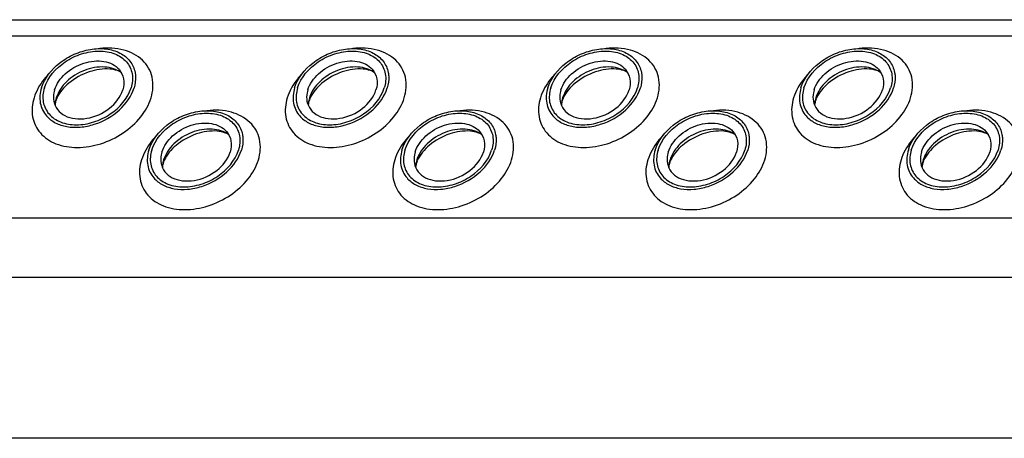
# Model space of a CAD drawing. Header units: millimetres. Extents: x 0 to 2100, y 0 to 2970.
# Tile 13 of 28: x 1428 to 1474, y 1159 to 1179. Entities that reach past the tile are written whole.
import ezdxf

# ---------------------------------------------------------------- set-up
doc = ezdxf.new("R2010")
doc.units = ezdxf.units.MM
doc.header["$LTSCALE"] = 193.6
doc.layers.get('0').update_dxf_attribs({"linetype": 'CONTINUOUS'})

msp = doc.modelspace()

# ---------------------------------------------------------------- linework, layer by layer
at = {"color": 7, "linetype": 'CONTINUOUS'}
for p, q in [((1382.741, 1178.894), (1627.461, 1178.894)), ((1586.698, 1159.096), (1421.902, 1159.096))]:
    msp.add_line(p, q, dxfattribs=at)
at = {"color": 9, "linetype": 'CONTINUOUS'}
for p, q in [((1382.131, 1178.138), (1627.227, 1178.138)), ((1387.499, 1169.521), (1615.089, 1169.521)), ((1388.878, 1166.711), (1616.468, 1166.711))]:
    msp.add_line(p, q, dxfattribs=at)
at = {"color": 7, "linetype": 'CONTINUOUS'}
for centre, radius, start, end in [((1430.768, 1174.812), 1.294, 168.5133, 169.2517), ((1430.834, 1174.797), 1.361, 162.7878, 168.4706), ((1442.733, 1174.812), 1.294, 168.5133, 169.2517), ((1442.799, 1174.797), 1.361, 162.7878, 168.4706), ((1454.698, 1174.812), 1.294, 168.5133, 169.2517), ((1454.764, 1174.797), 1.361, 162.7878, 168.4706), ((1466.663, 1174.812), 1.294, 168.5133, 169.2517), ((1466.728, 1174.797), 1.361, 162.7878, 168.4706), ((1435.843, 1171.874), 1.294, 168.5133, 169.2517), ((1435.908, 1171.86), 1.361, 162.7878, 168.4706), ((1447.808, 1171.874), 1.294, 168.5133, 169.2517), ((1447.873, 1171.86), 1.361, 162.7878, 168.4706), ((1459.773, 1171.874), 1.294, 168.5133, 169.2517), ((1459.838, 1171.86), 1.361, 162.7878, 168.4706), ((1471.738, 1171.874), 1.294, 168.5133, 169.2517), ((1471.803, 1171.86), 1.361, 162.7878, 168.4706)]:
    msp.add_arc(centre, radius, start, end, dxfattribs=at)
for points, knots in [([(1428.832, 1175.666), (1428.975, 1176.129), (1429.484, 1176.763), (1430.362, 1177.285), (1431.121, 1177.52), (1431.872, 1177.549), (1432.54, 1177.365), (1433.048, 1176.969), (1433.219, 1176.59), (1433.256, 1176.4)], [0, 0, 0, 0, 0.256023, 0.397887, 0.538537, 0.670709, 0.789982, 0.897281, 1, 1, 1, 1]), ([(1428.97, 1175.666), (1429.125, 1176.168), (1429.72, 1176.837), (1430.586, 1177.251), (1431.141, 1177.386), (1431.672, 1177.431), (1432.289, 1177.336), (1432.886, 1176.95), (1433.182, 1176.329), (1433.135, 1175.879), (1433.069, 1175.666)], [0, 0, 0, 0, 0.262644, 0.40739, 0.478548, 0.547163, 0.673046, 0.784041, 0.88848, 1, 1, 1, 1]), ([(1440.797, 1175.666), (1440.94, 1176.129), (1441.448, 1176.763), (1442.326, 1177.285), (1443.086, 1177.52), (1443.837, 1177.549), (1444.505, 1177.365), (1445.012, 1176.969), (1445.184, 1176.59), (1445.221, 1176.4)], [0, 0, 0, 0, 0.256023, 0.397887, 0.538537, 0.670709, 0.789982, 0.897281, 1, 1, 1, 1]), ([(1440.935, 1175.666), (1441.09, 1176.168), (1441.685, 1176.837), (1442.551, 1177.251), (1443.106, 1177.386), (1443.637, 1177.431), (1444.254, 1177.336), (1444.851, 1176.95), (1445.147, 1176.329), (1445.099, 1175.879), (1445.034, 1175.666)], [0, 0, 0, 0, 0.262644, 0.40739, 0.478548, 0.547163, 0.673046, 0.784041, 0.88848, 1, 1, 1, 1]), ([(1452.762, 1175.666), (1452.905, 1176.129), (1453.413, 1176.763), (1454.291, 1177.285), (1455.051, 1177.52), (1455.802, 1177.549), (1456.47, 1177.365), (1456.977, 1176.969), (1457.149, 1176.59), (1457.186, 1176.4)], [0, 0, 0, 0, 0.256023, 0.397887, 0.538537, 0.670709, 0.789982, 0.897281, 1, 1, 1, 1]), ([(1452.9, 1175.666), (1453.055, 1176.168), (1453.65, 1176.837), (1454.516, 1177.251), (1455.071, 1177.386), (1455.602, 1177.431), (1456.219, 1177.336), (1456.816, 1176.95), (1457.112, 1176.329), (1457.064, 1175.879), (1456.999, 1175.666)], [0, 0, 0, 0, 0.262644, 0.40739, 0.478548, 0.547163, 0.673046, 0.784041, 0.88848, 1, 1, 1, 1]), ([(1464.727, 1175.666), (1464.87, 1176.129), (1465.378, 1176.763), (1466.256, 1177.285), (1467.016, 1177.52), (1467.767, 1177.549), (1468.435, 1177.365), (1468.942, 1176.969), (1469.114, 1176.59), (1469.151, 1176.4)], [0, 0, 0, 0, 0.256023, 0.397887, 0.538537, 0.670709, 0.789982, 0.897281, 1, 1, 1, 1]), ([(1464.865, 1175.666), (1465.02, 1176.168), (1465.615, 1176.837), (1466.48, 1177.251), (1467.036, 1177.386), (1467.567, 1177.431), (1468.184, 1177.336), (1468.781, 1176.95), (1469.077, 1176.329), (1469.029, 1175.879), (1468.964, 1175.666)], [0, 0, 0, 0, 0.262644, 0.40739, 0.478548, 0.547163, 0.673046, 0.784041, 0.88848, 1, 1, 1, 1]), ([(1429.453, 1175.573), (1429.543, 1175.864), (1429.938, 1176.411), (1430.66, 1176.819), (1431.309, 1176.955), (1431.777, 1176.942), (1432.19, 1176.813), (1432.413, 1176.646), (1432.499, 1176.549)], [0, 0, 0, 0, 0.246509, 0.519762, 0.654244, 0.780195, 0.89511, 1, 1, 1, 1]), ([(1441.418, 1175.573), (1441.508, 1175.864), (1441.903, 1176.411), (1442.625, 1176.819), (1443.274, 1176.955), (1443.742, 1176.942), (1444.155, 1176.813), (1444.378, 1176.646), (1444.464, 1176.549)], [0, 0, 0, 0, 0.246509, 0.519762, 0.654244, 0.780195, 0.89511, 1, 1, 1, 1]), ([(1453.383, 1175.573), (1453.473, 1175.864), (1453.868, 1176.411), (1454.59, 1176.819), (1455.239, 1176.955), (1455.707, 1176.942), (1456.12, 1176.813), (1456.343, 1176.646), (1456.429, 1176.549)], [0, 0, 0, 0, 0.246509, 0.519762, 0.654244, 0.780195, 0.89511, 1, 1, 1, 1]), ([(1465.348, 1175.573), (1465.438, 1175.864), (1465.833, 1176.411), (1466.555, 1176.819), (1467.204, 1176.955), (1467.672, 1176.942), (1468.085, 1176.813), (1468.308, 1176.646), (1468.393, 1176.549)], [0, 0, 0, 0, 0.246509, 0.519762, 0.654244, 0.780195, 0.89511, 1, 1, 1, 1]), ([(1432.611, 1176.387), (1432.389, 1176.553), (1431.773, 1176.731), (1430.996, 1176.581), (1430.404, 1176.284), (1429.902, 1175.892), (1429.622, 1175.487), (1429.534, 1175.2)], [0, 0, 0, 0, 0.224625, 0.486047, 0.622957, 0.757186, 1, 1, 1, 1]), ([(1432.611, 1176.387), (1432.552, 1176.431), (1432.376, 1176.514), (1431.859, 1176.61), (1431.027, 1176.469), (1430.142, 1175.98), (1429.686, 1175.458), (1429.563, 1175.186)], [0, 0, 0, 0, 0.06197, 0.161076, 0.439025, 0.749133, 1, 1, 1, 1]), ([(1432.499, 1176.549), (1432.608, 1176.425), (1432.767, 1176.098), (1432.729, 1175.742), (1432.677, 1175.573)], [0, 0, 0, 0, 0.48372, 1, 1, 1, 1]), ([(1433.256, 1176.4), (1433.268, 1176.341), (1433.299, 1176.096), (1433.262, 1175.845), (1433.207, 1175.666)], [0, 0, 0, 0, 0.240827, 1, 1, 1, 1]), ([(1444.576, 1176.387), (1444.354, 1176.553), (1443.738, 1176.731), (1442.961, 1176.581), (1442.369, 1176.284), (1441.867, 1175.892), (1441.587, 1175.487), (1441.498, 1175.2)], [0, 0, 0, 0, 0.224625, 0.486047, 0.622957, 0.757186, 1, 1, 1, 1]), ([(1444.576, 1176.387), (1444.517, 1176.431), (1444.341, 1176.514), (1443.824, 1176.61), (1442.992, 1176.469), (1442.107, 1175.98), (1441.651, 1175.458), (1441.528, 1175.186)], [0, 0, 0, 0, 0.06197, 0.161076, 0.439025, 0.749133, 1, 1, 1, 1]), ([(1444.464, 1176.549), (1444.573, 1176.425), (1444.731, 1176.098), (1444.694, 1175.742), (1444.642, 1175.573)], [0, 0, 0, 0, 0.48372, 1, 1, 1, 1]), ([(1445.221, 1176.4), (1445.233, 1176.341), (1445.263, 1176.096), (1445.227, 1175.845), (1445.172, 1175.666)], [0, 0, 0, 0, 0.240827, 1, 1, 1, 1]), ([(1456.541, 1176.387), (1456.319, 1176.553), (1455.703, 1176.731), (1454.926, 1176.581), (1454.334, 1176.284), (1453.831, 1175.892), (1453.552, 1175.487), (1453.463, 1175.2)], [0, 0, 0, 0, 0.224625, 0.486047, 0.622957, 0.757186, 1, 1, 1, 1]), ([(1456.541, 1176.387), (1456.482, 1176.431), (1456.306, 1176.514), (1455.789, 1176.61), (1454.957, 1176.469), (1454.072, 1175.98), (1453.616, 1175.458), (1453.493, 1175.186)], [0, 0, 0, 0, 0.06197, 0.161076, 0.439025, 0.749133, 1, 1, 1, 1]), ([(1456.429, 1176.549), (1456.538, 1176.425), (1456.696, 1176.098), (1456.659, 1175.742), (1456.607, 1175.573)], [0, 0, 0, 0, 0.48372, 1, 1, 1, 1]), ([(1457.186, 1176.4), (1457.198, 1176.341), (1457.228, 1176.096), (1457.192, 1175.845), (1457.137, 1175.666)], [0, 0, 0, 0, 0.240827, 1, 1, 1, 1]), ([(1468.506, 1176.387), (1468.284, 1176.553), (1467.668, 1176.731), (1466.891, 1176.581), (1466.299, 1176.284), (1465.796, 1175.892), (1465.517, 1175.487), (1465.428, 1175.2)], [0, 0, 0, 0, 0.224625, 0.486047, 0.622957, 0.757186, 1, 1, 1, 1]), ([(1468.506, 1176.387), (1468.447, 1176.431), (1468.271, 1176.514), (1467.754, 1176.61), (1466.922, 1176.469), (1466.037, 1175.98), (1465.58, 1175.458), (1465.458, 1175.186)], [0, 0, 0, 0, 0.06197, 0.161076, 0.439025, 0.749133, 1, 1, 1, 1]), ([(1468.393, 1176.549), (1468.503, 1176.425), (1468.661, 1176.098), (1468.624, 1175.742), (1468.572, 1175.573)], [0, 0, 0, 0, 0.48372, 1, 1, 1, 1]), ([(1469.151, 1176.4), (1469.163, 1176.341), (1469.193, 1176.096), (1469.157, 1175.845), (1469.102, 1175.666)], [0, 0, 0, 0, 0.240827, 1, 1, 1, 1]), ([(1428.832, 1175.666), (1428.761, 1175.438), (1428.71, 1174.956), (1428.923, 1174.514), (1429.071, 1174.346)], [0, 0, 0, 0, 0.516327, 1, 1, 1, 1]), ([(1428.97, 1175.666), (1428.904, 1175.453), (1428.857, 1175.004), (1429.153, 1174.383), (1429.749, 1173.997), (1430.367, 1173.902), (1430.897, 1173.947), (1431.453, 1174.082), (1432.319, 1174.496), (1432.914, 1175.165), (1433.069, 1175.666)], [0, 0, 0, 0, 0.11152, 0.215959, 0.326954, 0.452837, 0.521452, 0.59261, 0.737356, 1, 1, 1, 1]), ([(1429.071, 1174.346), (1429.187, 1174.213), (1429.489, 1173.986), (1430.049, 1173.81), (1430.684, 1173.791), (1431.566, 1173.975), (1432.547, 1174.528), (1433.085, 1175.272), (1433.207, 1175.666)], [0, 0, 0, 0, 0.104844, 0.2197, 0.345614, 0.480094, 0.753415, 1, 1, 1, 1]), ([(1429.453, 1175.573), (1429.439, 1175.528), (1429.395, 1175.353), (1429.391, 1175.167), (1429.416, 1175.036)], [0, 0, 0, 0, 0.262254, 1, 1, 1, 1]), ([(1429.416, 1175.036), (1429.443, 1174.895), (1429.569, 1174.616), (1429.942, 1174.323), (1430.434, 1174.186), (1431.185, 1174.216), (1432.071, 1174.607), (1432.571, 1175.232), (1432.677, 1175.573)], [0, 0, 0, 0, 0.102966, 0.210459, 0.329939, 0.462371, 0.743357, 1, 1, 1, 1]), ([(1440.797, 1175.666), (1440.726, 1175.438), (1440.675, 1174.956), (1440.888, 1174.514), (1441.036, 1174.346)], [0, 0, 0, 0, 0.516327, 1, 1, 1, 1]), ([(1440.935, 1175.666), (1440.869, 1175.453), (1440.822, 1175.004), (1441.118, 1174.383), (1441.714, 1173.997), (1442.332, 1173.902), (1442.862, 1173.947), (1443.418, 1174.082), (1444.284, 1174.496), (1444.879, 1175.165), (1445.034, 1175.666)], [0, 0, 0, 0, 0.11152, 0.215959, 0.326954, 0.452837, 0.521452, 0.59261, 0.737356, 1, 1, 1, 1]), ([(1441.036, 1174.346), (1441.151, 1174.213), (1441.453, 1173.986), (1442.014, 1173.81), (1442.649, 1173.791), (1443.531, 1173.975), (1444.512, 1174.528), (1445.05, 1175.272), (1445.172, 1175.666)], [0, 0, 0, 0, 0.104844, 0.2197, 0.345614, 0.480094, 0.753415, 1, 1, 1, 1]), ([(1441.418, 1175.573), (1441.404, 1175.528), (1441.36, 1175.353), (1441.356, 1175.167), (1441.381, 1175.036)], [0, 0, 0, 0, 0.262254, 1, 1, 1, 1]), ([(1441.381, 1175.036), (1441.408, 1174.895), (1441.534, 1174.616), (1441.907, 1174.323), (1442.399, 1174.186), (1443.15, 1174.216), (1444.036, 1174.607), (1444.536, 1175.232), (1444.642, 1175.573)], [0, 0, 0, 0, 0.102966, 0.210459, 0.329939, 0.462371, 0.743357, 1, 1, 1, 1]), ([(1452.762, 1175.666), (1452.691, 1175.438), (1452.64, 1174.956), (1452.853, 1174.514), (1453.001, 1174.346)], [0, 0, 0, 0, 0.516327, 1, 1, 1, 1]), ([(1452.9, 1175.666), (1452.834, 1175.453), (1452.786, 1175.004), (1453.083, 1174.383), (1453.679, 1173.997), (1454.297, 1173.902), (1454.827, 1173.947), (1455.383, 1174.082), (1456.249, 1174.496), (1456.844, 1175.165), (1456.999, 1175.666)], [0, 0, 0, 0, 0.11152, 0.215959, 0.326954, 0.452837, 0.521452, 0.59261, 0.737356, 1, 1, 1, 1]), ([(1453.001, 1174.346), (1453.116, 1174.213), (1453.418, 1173.986), (1453.979, 1173.81), (1454.614, 1173.791), (1455.496, 1173.975), (1456.477, 1174.528), (1457.015, 1175.272), (1457.137, 1175.666)], [0, 0, 0, 0, 0.104844, 0.2197, 0.345614, 0.480094, 0.753415, 1, 1, 1, 1]), ([(1453.383, 1175.573), (1453.369, 1175.528), (1453.325, 1175.353), (1453.321, 1175.167), (1453.346, 1175.036)], [0, 0, 0, 0, 0.262254, 1, 1, 1, 1]), ([(1453.346, 1175.036), (1453.373, 1174.895), (1453.498, 1174.616), (1453.872, 1174.323), (1454.364, 1174.186), (1455.115, 1174.216), (1456.001, 1174.607), (1456.501, 1175.232), (1456.607, 1175.573)], [0, 0, 0, 0, 0.102966, 0.210459, 0.329939, 0.462371, 0.743357, 1, 1, 1, 1]), ([(1464.727, 1175.666), (1464.656, 1175.438), (1464.605, 1174.956), (1464.818, 1174.514), (1464.966, 1174.346)], [0, 0, 0, 0, 0.516327, 1, 1, 1, 1]), ([(1464.865, 1175.666), (1464.799, 1175.453), (1464.751, 1175.004), (1465.047, 1174.383), (1465.644, 1173.997), (1466.262, 1173.902), (1466.792, 1173.947), (1467.348, 1174.082), (1468.214, 1174.496), (1468.808, 1175.165), (1468.964, 1175.666)], [0, 0, 0, 0, 0.11152, 0.215959, 0.326954, 0.452837, 0.521452, 0.59261, 0.737356, 1, 1, 1, 1]), ([(1464.966, 1174.346), (1465.081, 1174.213), (1465.383, 1173.986), (1465.944, 1173.81), (1466.579, 1173.791), (1467.461, 1173.975), (1468.442, 1174.528), (1468.98, 1175.272), (1469.102, 1175.666)], [0, 0, 0, 0, 0.104844, 0.2197, 0.345614, 0.480094, 0.753415, 1, 1, 1, 1]), ([(1465.348, 1175.573), (1465.334, 1175.528), (1465.29, 1175.353), (1465.286, 1175.167), (1465.311, 1175.036)], [0, 0, 0, 0, 0.262254, 1, 1, 1, 1]), ([(1465.311, 1175.036), (1465.338, 1174.895), (1465.463, 1174.616), (1465.837, 1174.323), (1466.329, 1174.186), (1467.08, 1174.216), (1467.966, 1174.607), (1468.466, 1175.232), (1468.572, 1175.573)], [0, 0, 0, 0, 0.102966, 0.210459, 0.329939, 0.462371, 0.743357, 1, 1, 1, 1]), ([(1429.511, 1175.051), (1429.505, 1175.031), (1429.487, 1174.965), (1429.476, 1174.896), (1429.475, 1174.848)], [0, 0, 0, 0, 0.304395, 1, 1, 1, 1]), ([(1429.563, 1175.186), (1429.558, 1175.174), (1429.538, 1175.13), (1429.522, 1175.085), (1429.511, 1175.051)], [0, 0, 0, 0, 0.268631, 1, 1, 1, 1]), ([(1441.476, 1175.051), (1441.47, 1175.031), (1441.452, 1174.965), (1441.441, 1174.896), (1441.44, 1174.848)], [0, 0, 0, 0, 0.304395, 1, 1, 1, 1]), ([(1441.528, 1175.186), (1441.523, 1175.174), (1441.503, 1175.13), (1441.487, 1175.085), (1441.476, 1175.051)], [0, 0, 0, 0, 0.268631, 1, 1, 1, 1]), ([(1453.441, 1175.051), (1453.435, 1175.031), (1453.417, 1174.965), (1453.406, 1174.896), (1453.405, 1174.848)], [0, 0, 0, 0, 0.304395, 1, 1, 1, 1]), ([(1453.493, 1175.186), (1453.487, 1175.174), (1453.468, 1175.13), (1453.452, 1175.085), (1453.441, 1175.051)], [0, 0, 0, 0, 0.268631, 1, 1, 1, 1]), ([(1465.406, 1175.051), (1465.4, 1175.031), (1465.382, 1174.965), (1465.371, 1174.896), (1465.37, 1174.848)], [0, 0, 0, 0, 0.304395, 1, 1, 1, 1]), ([(1465.458, 1175.186), (1465.452, 1175.174), (1465.433, 1175.13), (1465.417, 1175.085), (1465.406, 1175.051)], [0, 0, 0, 0, 0.268631, 1, 1, 1, 1]), ([(1433.907, 1172.729), (1434.05, 1173.192), (1434.558, 1173.825), (1435.436, 1174.348), (1436.196, 1174.582), (1436.947, 1174.611), (1437.615, 1174.427), (1438.122, 1174.032), (1438.294, 1173.653), (1438.331, 1173.462)], [0, 0, 0, 0, 0.256023, 0.397887, 0.538537, 0.670709, 0.789982, 0.897281, 1, 1, 1, 1]), ([(1434.045, 1172.729), (1434.2, 1173.231), (1434.795, 1173.899), (1435.66, 1174.314), (1436.216, 1174.448), (1436.746, 1174.493), (1437.364, 1174.399), (1437.961, 1174.013), (1438.257, 1173.392), (1438.209, 1172.942), (1438.143, 1172.729)], [0, 0, 0, 0, 0.262644, 0.40739, 0.478548, 0.547163, 0.673046, 0.784041, 0.88848, 1, 1, 1, 1]), ([(1445.871, 1172.729), (1446.015, 1173.192), (1446.523, 1173.825), (1447.401, 1174.348), (1448.16, 1174.582), (1448.912, 1174.611), (1449.58, 1174.427), (1450.087, 1174.032), (1450.259, 1173.653), (1450.296, 1173.462)], [0, 0, 0, 0, 0.256023, 0.397887, 0.538537, 0.670709, 0.789982, 0.897281, 1, 1, 1, 1]), ([(1446.01, 1172.729), (1446.165, 1173.231), (1446.759, 1173.899), (1447.625, 1174.314), (1448.181, 1174.448), (1448.711, 1174.493), (1449.329, 1174.399), (1449.926, 1174.013), (1450.222, 1173.392), (1450.174, 1172.942), (1450.108, 1172.729)], [0, 0, 0, 0, 0.262644, 0.40739, 0.478548, 0.547163, 0.673046, 0.784041, 0.88848, 1, 1, 1, 1]), ([(1457.836, 1172.729), (1457.98, 1173.192), (1458.488, 1173.825), (1459.366, 1174.348), (1460.125, 1174.582), (1460.877, 1174.611), (1461.545, 1174.427), (1462.052, 1174.032), (1462.224, 1173.653), (1462.261, 1173.462)], [0, 0, 0, 0, 0.256023, 0.397887, 0.538537, 0.670709, 0.789982, 0.897281, 1, 1, 1, 1]), ([(1457.975, 1172.729), (1458.13, 1173.231), (1458.724, 1173.899), (1459.59, 1174.314), (1460.146, 1174.448), (1460.676, 1174.493), (1461.294, 1174.399), (1461.891, 1174.013), (1462.187, 1173.392), (1462.139, 1172.942), (1462.073, 1172.729)], [0, 0, 0, 0, 0.262644, 0.40739, 0.478548, 0.547163, 0.673046, 0.784041, 0.88848, 1, 1, 1, 1]), ([(1469.801, 1172.729), (1469.944, 1173.192), (1470.453, 1173.825), (1471.331, 1174.348), (1472.09, 1174.582), (1472.841, 1174.611), (1473.509, 1174.427), (1474.017, 1174.032), (1474.189, 1173.653), (1474.226, 1173.462)], [0, 0, 0, 0, 0.256023, 0.397887, 0.538537, 0.670709, 0.789982, 0.897281, 1, 1, 1, 1]), ([(1469.94, 1172.729), (1470.095, 1173.231), (1470.689, 1173.899), (1471.555, 1174.314), (1472.111, 1174.448), (1472.641, 1174.493), (1473.259, 1174.399), (1473.856, 1174.013), (1474.152, 1173.392), (1474.104, 1172.942), (1474.038, 1172.729)], [0, 0, 0, 0, 0.262644, 0.40739, 0.478548, 0.547163, 0.673046, 0.784041, 0.88848, 1, 1, 1, 1]), ([(1434.528, 1172.636), (1434.618, 1172.926), (1435.013, 1173.474), (1435.735, 1173.881), (1436.384, 1174.017), (1436.852, 1174.004), (1437.265, 1173.875), (1437.488, 1173.709), (1437.573, 1173.612)], [0, 0, 0, 0, 0.246509, 0.519762, 0.654244, 0.780195, 0.89511, 1, 1, 1, 1]), ([(1446.493, 1172.636), (1446.583, 1172.926), (1446.978, 1173.474), (1447.7, 1173.881), (1448.349, 1174.017), (1448.817, 1174.004), (1449.23, 1173.875), (1449.453, 1173.709), (1449.538, 1173.612)], [0, 0, 0, 0, 0.246509, 0.519762, 0.654244, 0.780195, 0.89511, 1, 1, 1, 1]), ([(1458.458, 1172.636), (1458.548, 1172.926), (1458.943, 1173.474), (1459.665, 1173.881), (1460.314, 1174.017), (1460.782, 1174.004), (1461.195, 1173.875), (1461.418, 1173.709), (1461.503, 1173.612)], [0, 0, 0, 0, 0.246509, 0.519762, 0.654244, 0.780195, 0.89511, 1, 1, 1, 1]), ([(1470.423, 1172.636), (1470.513, 1172.926), (1470.908, 1173.474), (1471.63, 1173.881), (1472.279, 1174.017), (1472.747, 1174.004), (1473.16, 1173.875), (1473.383, 1173.709), (1473.468, 1173.612)], [0, 0, 0, 0, 0.246509, 0.519762, 0.654244, 0.780195, 0.89511, 1, 1, 1, 1]), ([(1437.686, 1173.449), (1437.464, 1173.616), (1436.848, 1173.793), (1436.071, 1173.644), (1435.479, 1173.346), (1434.976, 1172.954), (1434.697, 1172.55), (1434.608, 1172.263)], [0, 0, 0, 0, 0.224625, 0.486047, 0.622957, 0.757186, 1, 1, 1, 1]), ([(1437.686, 1173.449), (1437.627, 1173.493), (1437.451, 1173.577), (1436.933, 1173.673), (1436.102, 1173.532), (1435.217, 1173.042), (1434.76, 1172.521), (1434.638, 1172.249)], [0, 0, 0, 0, 0.06197, 0.161076, 0.439025, 0.749133, 1, 1, 1, 1]), ([(1437.573, 1173.612), (1437.683, 1173.487), (1437.841, 1173.161), (1437.804, 1172.805), (1437.752, 1172.636)], [0, 0, 0, 0, 0.48372, 1, 1, 1, 1]), ([(1449.651, 1173.449), (1449.428, 1173.616), (1448.813, 1173.793), (1448.036, 1173.644), (1447.444, 1173.346), (1446.941, 1172.954), (1446.662, 1172.55), (1446.573, 1172.263)], [0, 0, 0, 0, 0.224625, 0.486047, 0.622957, 0.757186, 1, 1, 1, 1]), ([(1449.651, 1173.449), (1449.592, 1173.493), (1449.416, 1173.577), (1448.898, 1173.673), (1448.067, 1173.532), (1447.182, 1173.042), (1446.725, 1172.521), (1446.603, 1172.249)], [0, 0, 0, 0, 0.06197, 0.161076, 0.439025, 0.749133, 1, 1, 1, 1]), ([(1449.538, 1173.612), (1449.648, 1173.487), (1449.806, 1173.161), (1449.769, 1172.805), (1449.717, 1172.636)], [0, 0, 0, 0, 0.48372, 1, 1, 1, 1]), ([(1461.616, 1173.449), (1461.393, 1173.616), (1460.778, 1173.793), (1460.001, 1173.644), (1459.409, 1173.346), (1458.906, 1172.954), (1458.627, 1172.55), (1458.538, 1172.263)], [0, 0, 0, 0, 0.224625, 0.486047, 0.622957, 0.757186, 1, 1, 1, 1]), ([(1461.616, 1173.449), (1461.557, 1173.493), (1461.381, 1173.577), (1460.863, 1173.673), (1460.032, 1173.532), (1459.147, 1173.042), (1458.69, 1172.521), (1458.567, 1172.249)], [0, 0, 0, 0, 0.06197, 0.161076, 0.439025, 0.749133, 1, 1, 1, 1]), ([(1461.503, 1173.612), (1461.613, 1173.487), (1461.771, 1173.161), (1461.734, 1172.805), (1461.682, 1172.636)], [0, 0, 0, 0, 0.48372, 1, 1, 1, 1]), ([(1473.581, 1173.449), (1473.358, 1173.616), (1472.743, 1173.793), (1471.966, 1173.644), (1471.374, 1173.346), (1470.871, 1172.954), (1470.592, 1172.55), (1470.503, 1172.263)], [0, 0, 0, 0, 0.224625, 0.486047, 0.622957, 0.757186, 1, 1, 1, 1]), ([(1473.581, 1173.449), (1473.522, 1173.493), (1473.346, 1173.577), (1472.828, 1173.673), (1471.996, 1173.532), (1471.112, 1173.042), (1470.655, 1172.521), (1470.532, 1172.249)], [0, 0, 0, 0, 0.06197, 0.161076, 0.439025, 0.749133, 1, 1, 1, 1]), ([(1473.468, 1173.612), (1473.578, 1173.487), (1473.736, 1173.161), (1473.699, 1172.805), (1473.646, 1172.636)], [0, 0, 0, 0, 0.48372, 1, 1, 1, 1]), ([(1438.331, 1173.462), (1438.343, 1173.404), (1438.373, 1173.159), (1438.337, 1172.908), (1438.282, 1172.729)], [0, 0, 0, 0, 0.240827, 1, 1, 1, 1]), ([(1450.296, 1173.462), (1450.307, 1173.404), (1450.338, 1173.159), (1450.302, 1172.908), (1450.247, 1172.729)], [0, 0, 0, 0, 0.240827, 1, 1, 1, 1]), ([(1462.261, 1173.462), (1462.272, 1173.404), (1462.303, 1173.159), (1462.267, 1172.908), (1462.211, 1172.729)], [0, 0, 0, 0, 0.240827, 1, 1, 1, 1]), ([(1474.226, 1173.462), (1474.237, 1173.404), (1474.268, 1173.159), (1474.232, 1172.908), (1474.176, 1172.729)], [0, 0, 0, 0, 0.240827, 1, 1, 1, 1]), ([(1433.907, 1172.729), (1433.836, 1172.5), (1433.785, 1172.019), (1433.998, 1171.576), (1434.145, 1171.408)], [0, 0, 0, 0, 0.516327, 1, 1, 1, 1]), ([(1434.045, 1172.729), (1433.979, 1172.516), (1433.931, 1172.066), (1434.227, 1171.445), (1434.824, 1171.059), (1435.442, 1170.965), (1435.972, 1171.01), (1436.528, 1171.144), (1437.394, 1171.559), (1437.988, 1172.227), (1438.143, 1172.729)], [0, 0, 0, 0, 0.11152, 0.215959, 0.326954, 0.452837, 0.521452, 0.59261, 0.737356, 1, 1, 1, 1]), ([(1434.145, 1171.408), (1434.261, 1171.276), (1434.563, 1171.048), (1435.124, 1170.872), (1435.759, 1170.853), (1436.641, 1171.037), (1437.622, 1171.59), (1438.16, 1172.334), (1438.282, 1172.729)], [0, 0, 0, 0, 0.104844, 0.2197, 0.345614, 0.480094, 0.753415, 1, 1, 1, 1]), ([(1434.528, 1172.636), (1434.514, 1172.59), (1434.47, 1172.416), (1434.466, 1172.23), (1434.491, 1172.099)], [0, 0, 0, 0, 0.262254, 1, 1, 1, 1]), ([(1434.491, 1172.099), (1434.518, 1171.958), (1434.643, 1171.678), (1435.017, 1171.386), (1435.509, 1171.249), (1436.26, 1171.278), (1437.146, 1171.67), (1437.646, 1172.294), (1437.752, 1172.636)], [0, 0, 0, 0, 0.102966, 0.210459, 0.329939, 0.462371, 0.743357, 1, 1, 1, 1]), ([(1445.871, 1172.729), (1445.801, 1172.5), (1445.75, 1172.019), (1445.963, 1171.576), (1446.11, 1171.408)], [0, 0, 0, 0, 0.516327, 1, 1, 1, 1]), ([(1446.01, 1172.729), (1445.944, 1172.516), (1445.896, 1172.066), (1446.192, 1171.445), (1446.789, 1171.059), (1447.407, 1170.965), (1447.937, 1171.01), (1448.493, 1171.144), (1449.359, 1171.559), (1449.953, 1172.227), (1450.108, 1172.729)], [0, 0, 0, 0, 0.11152, 0.215959, 0.326954, 0.452837, 0.521452, 0.59261, 0.737356, 1, 1, 1, 1]), ([(1446.11, 1171.408), (1446.226, 1171.276), (1446.528, 1171.048), (1447.089, 1170.872), (1447.724, 1170.853), (1448.606, 1171.037), (1449.587, 1171.59), (1450.125, 1172.334), (1450.247, 1172.729)], [0, 0, 0, 0, 0.104844, 0.2197, 0.345614, 0.480094, 0.753415, 1, 1, 1, 1]), ([(1446.493, 1172.636), (1446.479, 1172.59), (1446.435, 1172.416), (1446.431, 1172.23), (1446.456, 1172.099)], [0, 0, 0, 0, 0.262254, 1, 1, 1, 1]), ([(1446.456, 1172.099), (1446.483, 1171.958), (1446.608, 1171.678), (1446.982, 1171.386), (1447.474, 1171.249), (1448.225, 1171.278), (1449.11, 1171.67), (1449.611, 1172.294), (1449.717, 1172.636)], [0, 0, 0, 0, 0.102966, 0.210459, 0.329939, 0.462371, 0.743357, 1, 1, 1, 1]), ([(1457.836, 1172.729), (1457.766, 1172.5), (1457.715, 1172.019), (1457.928, 1171.576), (1458.075, 1171.408)], [0, 0, 0, 0, 0.516327, 1, 1, 1, 1]), ([(1457.975, 1172.729), (1457.909, 1172.516), (1457.861, 1172.066), (1458.157, 1171.445), (1458.754, 1171.059), (1459.372, 1170.965), (1459.902, 1171.01), (1460.458, 1171.144), (1461.323, 1171.559), (1461.918, 1172.227), (1462.073, 1172.729)], [0, 0, 0, 0, 0.11152, 0.215959, 0.326954, 0.452837, 0.521452, 0.59261, 0.737356, 1, 1, 1, 1]), ([(1458.075, 1171.408), (1458.191, 1171.276), (1458.493, 1171.048), (1459.054, 1170.872), (1459.689, 1170.853), (1460.571, 1171.037), (1461.552, 1171.59), (1462.089, 1172.334), (1462.211, 1172.729)], [0, 0, 0, 0, 0.104844, 0.2197, 0.345614, 0.480094, 0.753415, 1, 1, 1, 1]), ([(1458.458, 1172.636), (1458.444, 1172.59), (1458.4, 1172.416), (1458.396, 1172.23), (1458.421, 1172.099)], [0, 0, 0, 0, 0.262254, 1, 1, 1, 1]), ([(1458.421, 1172.099), (1458.448, 1171.958), (1458.573, 1171.678), (1458.947, 1171.386), (1459.439, 1171.249), (1460.19, 1171.278), (1461.075, 1171.67), (1461.576, 1172.294), (1461.682, 1172.636)], [0, 0, 0, 0, 0.102966, 0.210459, 0.329939, 0.462371, 0.743357, 1, 1, 1, 1]), ([(1469.801, 1172.729), (1469.731, 1172.5), (1469.68, 1172.019), (1469.893, 1171.576), (1470.04, 1171.408)], [0, 0, 0, 0, 0.516327, 1, 1, 1, 1]), ([(1469.94, 1172.729), (1469.874, 1172.516), (1469.826, 1172.066), (1470.122, 1171.445), (1470.719, 1171.059), (1471.337, 1170.965), (1471.867, 1171.01), (1472.423, 1171.144), (1473.288, 1171.559), (1473.883, 1172.227), (1474.038, 1172.729)], [0, 0, 0, 0, 0.11152, 0.215959, 0.326954, 0.452837, 0.521452, 0.59261, 0.737356, 1, 1, 1, 1]), ([(1470.04, 1171.408), (1470.156, 1171.276), (1470.458, 1171.048), (1471.019, 1170.872), (1471.654, 1170.853), (1472.536, 1171.037), (1473.517, 1171.59), (1474.054, 1172.334), (1474.176, 1172.729)], [0, 0, 0, 0, 0.104844, 0.2197, 0.345614, 0.480094, 0.753415, 1, 1, 1, 1]), ([(1470.423, 1172.636), (1470.409, 1172.59), (1470.365, 1172.416), (1470.361, 1172.23), (1470.386, 1172.099)], [0, 0, 0, 0, 0.262254, 1, 1, 1, 1]), ([(1470.386, 1172.099), (1470.413, 1171.958), (1470.538, 1171.678), (1470.912, 1171.386), (1471.404, 1171.249), (1472.155, 1171.278), (1473.04, 1171.67), (1473.541, 1172.294), (1473.646, 1172.636)], [0, 0, 0, 0, 0.102966, 0.210459, 0.329939, 0.462371, 0.743357, 1, 1, 1, 1]), ([(1434.638, 1172.249), (1434.632, 1172.237), (1434.613, 1172.193), (1434.596, 1172.147), (1434.586, 1172.114)], [0, 0, 0, 0, 0.268631, 1, 1, 1, 1]), ([(1446.603, 1172.249), (1446.597, 1172.237), (1446.578, 1172.193), (1446.561, 1172.147), (1446.551, 1172.114)], [0, 0, 0, 0, 0.268631, 1, 1, 1, 1]), ([(1458.567, 1172.249), (1458.562, 1172.237), (1458.543, 1172.193), (1458.526, 1172.147), (1458.516, 1172.114)], [0, 0, 0, 0, 0.268631, 1, 1, 1, 1]), ([(1470.532, 1172.249), (1470.527, 1172.237), (1470.508, 1172.193), (1470.491, 1172.147), (1470.481, 1172.114)], [0, 0, 0, 0, 0.268631, 1, 1, 1, 1]), ([(1434.586, 1172.114), (1434.58, 1172.094), (1434.562, 1172.027), (1434.551, 1171.958), (1434.55, 1171.91)], [0, 0, 0, 0, 0.304395, 1, 1, 1, 1]), ([(1446.551, 1172.114), (1446.545, 1172.094), (1446.526, 1172.027), (1446.516, 1171.958), (1446.515, 1171.91)], [0, 0, 0, 0, 0.304395, 1, 1, 1, 1]), ([(1458.516, 1172.114), (1458.51, 1172.094), (1458.491, 1172.027), (1458.481, 1171.958), (1458.48, 1171.91)], [0, 0, 0, 0, 0.304395, 1, 1, 1, 1]), ([(1470.481, 1172.114), (1470.475, 1172.094), (1470.456, 1172.027), (1470.446, 1171.958), (1470.445, 1171.91)], [0, 0, 0, 0, 0.304395, 1, 1, 1, 1])]:
    msp.add_open_spline(points, degree=3, knots=knots, dxfattribs=at)
at = {"color": 9, "linetype": 'CONTINUOUS'}
for points, knots in [([(1434.011, 1175.2), (1434.107, 1175.511), (1434.149, 1176.018), (1433.917, 1176.617), (1433.514, 1177.13), (1432.701, 1177.543), (1431.968, 1177.571), (1431.588, 1177.528)], [0, 0, 0, 0, 0.240665, 0.354769, 0.469832, 0.716834, 1, 1, 1, 1]), ([(1445.976, 1175.2), (1446.072, 1175.511), (1446.114, 1176.018), (1445.882, 1176.617), (1445.479, 1177.13), (1444.666, 1177.543), (1443.933, 1177.571), (1443.553, 1177.528)], [0, 0, 0, 0, 0.240665, 0.354769, 0.469832, 0.716834, 1, 1, 1, 1]), ([(1457.941, 1175.2), (1458.037, 1175.511), (1458.079, 1176.018), (1457.847, 1176.617), (1457.444, 1177.13), (1456.631, 1177.543), (1455.898, 1177.571), (1455.518, 1177.528)], [0, 0, 0, 0, 0.240665, 0.354769, 0.469832, 0.716834, 1, 1, 1, 1]), ([(1469.906, 1175.2), (1470.002, 1175.511), (1470.044, 1176.018), (1469.812, 1176.617), (1469.409, 1177.13), (1468.596, 1177.543), (1467.863, 1177.571), (1467.483, 1177.528)], [0, 0, 0, 0, 0.240665, 0.354769, 0.469832, 0.716834, 1, 1, 1, 1]), ([(1429.204, 1176.361), (1429.12, 1176.274), (1428.817, 1175.932), (1428.584, 1175.522), (1428.485, 1175.2)], [0, 0, 0, 0, 0.264813, 1, 1, 1, 1]), ([(1441.169, 1176.361), (1441.085, 1176.274), (1440.782, 1175.932), (1440.549, 1175.522), (1440.45, 1175.2)], [0, 0, 0, 0, 0.264813, 1, 1, 1, 1]), ([(1453.134, 1176.361), (1453.05, 1176.274), (1452.747, 1175.932), (1452.514, 1175.522), (1452.415, 1175.2)], [0, 0, 0, 0, 0.264813, 1, 1, 1, 1]), ([(1465.099, 1176.361), (1465.015, 1176.274), (1464.712, 1175.932), (1464.479, 1175.522), (1464.38, 1175.2)], [0, 0, 0, 0, 0.264813, 1, 1, 1, 1]), ([(1428.485, 1175.2), (1428.396, 1174.913), (1428.332, 1174.307), (1428.731, 1173.469), (1429.536, 1172.949), (1430.56, 1172.792), (1431.665, 1172.982), (1432.707, 1173.486), (1433.545, 1174.234), (1433.911, 1174.874), (1434.011, 1175.2)], [0, 0, 0, 0, 0.111157, 0.215255, 0.325888, 0.451362, 0.590271, 0.734546, 0.873873, 1, 1, 1, 1]), ([(1440.45, 1175.2), (1440.361, 1174.913), (1440.297, 1174.307), (1440.696, 1173.469), (1441.501, 1172.949), (1442.525, 1172.792), (1443.63, 1172.982), (1444.672, 1173.486), (1445.51, 1174.234), (1445.876, 1174.874), (1445.976, 1175.2)], [0, 0, 0, 0, 0.111157, 0.215255, 0.325888, 0.451362, 0.590271, 0.734546, 0.873873, 1, 1, 1, 1]), ([(1452.415, 1175.2), (1452.326, 1174.913), (1452.262, 1174.307), (1452.661, 1173.469), (1453.466, 1172.949), (1454.49, 1172.792), (1455.595, 1172.982), (1456.637, 1173.486), (1457.475, 1174.234), (1457.84, 1174.874), (1457.941, 1175.2)], [0, 0, 0, 0, 0.111157, 0.215255, 0.325888, 0.451362, 0.590271, 0.734546, 0.873873, 1, 1, 1, 1]), ([(1464.38, 1175.2), (1464.291, 1174.913), (1464.227, 1174.307), (1464.626, 1173.469), (1465.431, 1172.949), (1466.455, 1172.792), (1467.56, 1172.982), (1468.602, 1173.486), (1469.44, 1174.234), (1469.805, 1174.874), (1469.906, 1175.2)], [0, 0, 0, 0, 0.111157, 0.215255, 0.325888, 0.451362, 0.590271, 0.734546, 0.873873, 1, 1, 1, 1]), ([(1439.086, 1172.263), (1439.182, 1172.573), (1439.223, 1173.08), (1438.992, 1173.68), (1438.589, 1174.193), (1437.776, 1174.606), (1437.043, 1174.634), (1436.663, 1174.59)], [0, 0, 0, 0, 0.240665, 0.354769, 0.469832, 0.716834, 1, 1, 1, 1]), ([(1451.051, 1172.263), (1451.147, 1172.573), (1451.188, 1173.08), (1450.957, 1173.68), (1450.554, 1174.193), (1449.741, 1174.606), (1449.008, 1174.634), (1448.628, 1174.59)], [0, 0, 0, 0, 0.240665, 0.354769, 0.469832, 0.716834, 1, 1, 1, 1]), ([(1463.016, 1172.263), (1463.112, 1172.573), (1463.153, 1173.08), (1462.922, 1173.68), (1462.519, 1174.193), (1461.706, 1174.606), (1460.973, 1174.634), (1460.593, 1174.59)], [0, 0, 0, 0, 0.240665, 0.354769, 0.469832, 0.716834, 1, 1, 1, 1]), ([(1474.981, 1172.263), (1475.077, 1172.573), (1475.118, 1173.08), (1474.887, 1173.68), (1474.483, 1174.193), (1473.671, 1174.606), (1472.937, 1174.634), (1472.558, 1174.59)], [0, 0, 0, 0, 0.240665, 0.354769, 0.469832, 0.716834, 1, 1, 1, 1]), ([(1434.279, 1173.424), (1434.194, 1173.337), (1433.892, 1172.994), (1433.659, 1172.584), (1433.56, 1172.263)], [0, 0, 0, 0, 0.264813, 1, 1, 1, 1]), ([(1446.244, 1173.424), (1446.159, 1173.337), (1445.857, 1172.994), (1445.624, 1172.584), (1445.525, 1172.263)], [0, 0, 0, 0, 0.264813, 1, 1, 1, 1]), ([(1458.209, 1173.424), (1458.124, 1173.337), (1457.822, 1172.994), (1457.589, 1172.584), (1457.49, 1172.263)], [0, 0, 0, 0, 0.264813, 1, 1, 1, 1]), ([(1470.174, 1173.424), (1470.089, 1173.337), (1469.786, 1172.994), (1469.554, 1172.584), (1469.454, 1172.263)], [0, 0, 0, 0, 0.264813, 1, 1, 1, 1]), ([(1433.56, 1172.263), (1433.471, 1171.975), (1433.407, 1171.369), (1433.806, 1170.532), (1434.611, 1170.011), (1435.635, 1169.855), (1436.74, 1170.044), (1437.782, 1170.549), (1438.62, 1171.296), (1438.985, 1171.937), (1439.086, 1172.263)], [0, 0, 0, 0, 0.111157, 0.215255, 0.325888, 0.451362, 0.590271, 0.734546, 0.873873, 1, 1, 1, 1]), ([(1445.525, 1172.263), (1445.436, 1171.975), (1445.372, 1171.369), (1445.771, 1170.532), (1446.576, 1170.011), (1447.6, 1169.855), (1448.705, 1170.044), (1449.747, 1170.549), (1450.584, 1171.296), (1450.95, 1171.937), (1451.051, 1172.263)], [0, 0, 0, 0, 0.111157, 0.215255, 0.325888, 0.451362, 0.590271, 0.734546, 0.873873, 1, 1, 1, 1]), ([(1457.49, 1172.263), (1457.401, 1171.975), (1457.337, 1171.369), (1457.736, 1170.532), (1458.541, 1170.011), (1459.565, 1169.855), (1460.67, 1170.044), (1461.712, 1170.549), (1462.549, 1171.296), (1462.915, 1171.937), (1463.016, 1172.263)], [0, 0, 0, 0, 0.111157, 0.215255, 0.325888, 0.451362, 0.590271, 0.734546, 0.873873, 1, 1, 1, 1]), ([(1469.454, 1172.263), (1469.366, 1171.975), (1469.302, 1171.369), (1469.701, 1170.532), (1470.505, 1170.011), (1471.53, 1169.855), (1472.635, 1170.044), (1473.677, 1170.549), (1474.514, 1171.296), (1474.88, 1171.937), (1474.981, 1172.263)], [0, 0, 0, 0, 0.111157, 0.215255, 0.325888, 0.451362, 0.590271, 0.734546, 0.873873, 1, 1, 1, 1])]:
    msp.add_open_spline(points, degree=3, knots=knots, dxfattribs=at)
at = {"color": 7, "linetype": 'CONTINUOUS'}
for points in [[(1429.497, 1175.053), (1429.484, 1174.986), (1429.477, 1174.917), (1429.475, 1174.848)], [(1441.462, 1175.053), (1441.449, 1174.986), (1441.442, 1174.917), (1441.44, 1174.848)], [(1453.427, 1175.053), (1453.414, 1174.986), (1453.406, 1174.917), (1453.405, 1174.848)], [(1465.392, 1175.053), (1465.379, 1174.986), (1465.371, 1174.917), (1465.37, 1174.848)], [(1434.572, 1172.116), (1434.559, 1172.048), (1434.551, 1171.979), (1434.55, 1171.91)], [(1446.536, 1172.116), (1446.524, 1172.048), (1446.516, 1171.979), (1446.515, 1171.91)], [(1458.501, 1172.116), (1458.489, 1172.048), (1458.481, 1171.979), (1458.48, 1171.91)], [(1470.466, 1172.116), (1470.454, 1172.048), (1470.446, 1171.979), (1470.445, 1171.91)]]:
    msp.add_open_spline(points, degree=3, dxfattribs=at)

doc.saveas('drawing.dxf')
